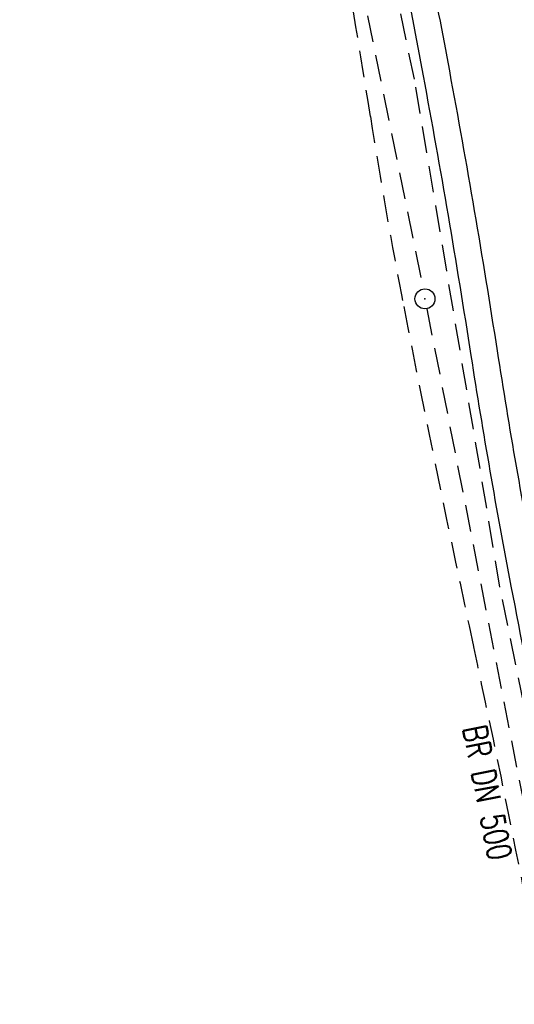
# Model space of a CAD drawing. Extents: x 447045 to 447634, y 442020 to 443192.
# Tile 66 of 82: x 447228 to 447266, y 442846 to 442920. Entities that reach past the tile are written whole.
import ezdxf
from ezdxf.enums import TextEntityAlignment as Align

# ---------------------------------------------------------------- set-up
doc = ezdxf.new("R2010")
doc.units = 0
doc.header["$LTSCALE"] = 2
doc.header["$MEASUREMENT"] = 0
doc.linetypes.add('AUSGEZOGEN', pattern=[0])
doc.linetypes.add('GESTRICH-X2', pattern=[1.5, 1, -0.5])
doc.layers.get('0').update_dxf_attribs({"linetype": 'AUSGEZOGEN'})
for name, color, linetype in [('BOESCHG', 250, 'AUSGEZOGEN'), ('FBRTOP', 250, 'AUSGEZOGEN'), ('KANAL', 7, 'GESTRICH-X2'), ('MULDE', 250, 'AUSGEZOGEN'), ('SCHLITZRINNE', 200, 'AUSGEZOGEN'), ('SCHSYMBOL', 200, 'AUSGEZOGEN'), ('TEXTO', 4, 'CONTINUOUS'), ('WEG', 250, 'GESTRICH-X2')]:
    doc.layers.add(name, color=color, linetype=linetype)
doc.styles.add('ROMANS', font='romans.shx', dxfattribs={"width": 0.8})

# ---------------------------------------------------------------- blocks, each defined once
blk = doc.blocks.new('GST')
at = {"color": 0}
blk.add_circle((0, 0), 0.75, dxfattribs=at)
blk.add_point((0, 0), dxfattribs=at)
blk = doc.blocks.new('10')
blk.add_blockref('GST', (0, 0))

msp = doc.modelspace()

# ---------------------------------------------------------------- hatches: boundary and pattern name
at = {"layer": 'SCHLITZRINNE'}
h = msp.add_hatch(dxfattribs=at)
h.set_pattern_fill('_USER', color=256, scale=1.5, angle=45, style=0, pattern_type=0)
h.set_pattern_definition([(324.6696951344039, (447346.8685199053, 442714.5348465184), (0.8674338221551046, 1.223747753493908), [])])
edge = h.paths.add_edge_path(flags=17)
edge.add_line((447346.0616195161, 442716.3032781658), (447346.6361901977, 442716.4005791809))
edge = h.paths.add_edge_path(flags=17)
edge.add_line((447346.8871195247, 442714.9188203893), (447346.3125488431, 442714.8215193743))
edge = h.paths.add_edge_path(flags=17)
edge.add_line((447346.3125488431, 442714.8215193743), (447346.0616195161, 442716.3032781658))
edge = h.paths.add_edge_path(flags=17)
edge.add_line((447346.6361901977, 442716.4005791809), (447346.8871195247, 442714.9188203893))
edge = h.paths.add_edge_path()
edge.add_arc((455543.1851194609, 444109.4959850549), 8314.175989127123, 189.6562417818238, 189.6840918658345)
edge.add_arc((393563.5535929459, 433546.012125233), 54559.20423759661, 9.665544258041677, 9.67045007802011, ccw=False)
edge.add_arc((464490.7175437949, 449190.249554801), 18280.39343786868, 199.2569880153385, 199.2725912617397)
edge.add_arc((438988.1613027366, 440271.6982763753), 8736.655536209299, 19.248465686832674, 19.281113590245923, ccw=False)
edge.add_arc((439684.884197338, 440514.9838708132), 7998.678116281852, 19.2238186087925, 19.248465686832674, ccw=False)
edge.add_arc((551443.6805055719, 479485.6081539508), 110359.837036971, 199.2238149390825, 199.2304511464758)
edge.add_arc((461591.9284848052, 448142.3628786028), 15198.20419267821, 199.2304511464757, 199.2954143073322)
edge.add_arc((434066.5644204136, 438505.5905611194), 13965.35264760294, 19.22764435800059, 19.29541436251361, ccw=False)
edge.add_arc((446515.3391800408, 442847.4484587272), 781.1301442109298, 18.874057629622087, 19.227644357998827, ccw=False)
edge.add_arc((443272.1578874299, 441738.6996315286), 4208.59989003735, 18.721726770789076, 18.874057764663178, ccw=False)
edge.add_arc((445875.7446372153, 442621.065670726), 1459.557549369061, 18.158793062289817, 18.72172677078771, ccw=False)
edge.add_arc((444728.6532720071, 442244.8351673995), 2666.772522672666, 17.742332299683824, 18.158793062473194, ccw=False)
edge.add_arc((445572.4217009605, 442514.803087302), 1780.867426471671, 17.477765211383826, 17.74233229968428, ccw=False)
edge.add_arc((445655.9223158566, 442541.0951066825), 1693.325305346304, 17.206445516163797, 17.477765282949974, ccw=False)
edge.add_arc((445949.7367177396, 442632.082078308), 1385.745182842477, 16.534274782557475, 17.206445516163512, ccw=False)
edge.add_arc((445777.9256488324, 442581.0775038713), 1564.967140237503, 15.901763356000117, 16.534274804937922, ccw=False)
edge.add_arc((444610.2498572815, 442248.4174516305), 2779.104473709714, 15.717077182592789, 15.901763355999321, ccw=False)
edge.add_arc((445469.3841440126, 442490.1855316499), 1886.600396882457, 15.492922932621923, 15.71707716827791, ccw=False)
edge.add_arc((444501.3018579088, 442221.8413207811), 2891.185847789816, 15.151693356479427, 15.49292293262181, ccw=False)
edge.add_arc((444653.0003013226, 442262.919567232), 2734.024020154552, 14.800793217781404, 15.15169336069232, ccw=False)
edge.add_arc((445305.3867260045, 442435.2971580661), 2059.248441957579, 14.553226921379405, 14.800793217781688, ccw=False)
edge.add_arc((445661.5778748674, 442527.7675625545), 1691.249922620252, 14.280051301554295, 14.55322700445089, ccw=False)
edge.add_arc((445825.2781955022, 442569.4335576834), 1522.330266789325, 13.754489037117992, 14.280051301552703, ccw=False)
edge.add_arc((444655.9725115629, 442283.2091768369), 2726.157571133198, 13.361751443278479, 13.754489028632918, ccw=False)
edge.add_arc((444873.7445731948, 442334.9361968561), 2502.326484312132, 13.156370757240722, 13.361751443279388, ccw=False)
edge.add_arc((445203.5665272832, 442412.0303197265), 2163.614179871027, 12.935498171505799, 13.156370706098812, ccw=False)
edge.add_arc((445591.1524972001, 442501.0521217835), 1765.936213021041, 12.36851844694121, 12.935498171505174, ccw=False)
edge.add_arc((445707.2559674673, 442526.5122554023), 1647.073964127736, 11.781436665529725, 12.368518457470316, ccw=False)
edge.add_arc((445429.9941138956, 442468.6829810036), 1930.302423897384, 11.594814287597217, 11.781436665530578, ccw=False)
edge.add_arc((442977.0603987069, 441965.3993853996), 4434.33480961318, 11.471684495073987, 11.59481397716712, ccw=False)
edge.add_arc((444371.6934236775, 442248.4229983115), 3011.273447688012, 11.050893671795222, 11.471684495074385, ccw=False)
edge.add_arc((446428.11335783, 442650.0465261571), 916.0015312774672, 10.287944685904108, 11.050893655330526, ccw=False)
edge.add_arc((445293.5438072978, 442444.106887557), 2069.110025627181, 9.832006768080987, 10.287944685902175, ccw=False)
edge.add_arc((438489.7745608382, 441264.9773509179), 8974.298105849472, 9.613081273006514, 9.832006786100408, ccw=False)
edge.add_arc((-516898.9809261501, 279448.6900894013), 977969.7495575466, 9.612262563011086, 9.613081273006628, ccw=False)
edge.add_arc((439111.8192036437, 441356.2794889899), 8345.741258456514, 9.603416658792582, 9.61227924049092, ccw=False)
edge.add_arc((371773.6318437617, 429962.7471930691), 76641.01236189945, 9.590854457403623, 9.603416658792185, ccw=False)
edge.add_arc((456011.6550815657, 444189.1683239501), 8789.8725663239, 189.5423691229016, 189.6519019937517)
edge.add_arc((455543.1851558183, 444109.4959913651), 8314.676026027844, 189.6519019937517, 189.6840918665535)
edge.add_arc((393564.9242098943, 433546.2457900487), 54557.31384556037, 9.66554402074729, 9.670449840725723, ccw=False)
edge.add_line((447347.776, 442706.232), (447348.2689023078, 442706.3159482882))
h = msp.add_hatch(dxfattribs=at)
h.set_pattern_fill('_USER', color=256, scale=1.5, angle=45, style=0, pattern_type=0)
h.set_pattern_definition([(334.2695901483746, (447234.5127272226, 443158.8401483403), (0.6512059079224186, 1.35127009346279), [])])
edge = h.paths.add_edge_path()
edge.add_arc((464490.7175438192, 449190.2495547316), 18279.89343786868, 199.256988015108, 199.2725912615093)
edge.add_arc((438988.2845204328, 440271.7413311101), 8737.025012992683, 19.253848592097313, 19.281113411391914, ccw=False)
edge.add_line((447233.134, 443161.2700000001), (447233.6060244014, 443161.4349028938))
edge.add_arc((464490.7175437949, 449190.249554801), 18280.39343786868, 199.2569880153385, 199.2725912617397)
edge.add_arc((438988.1613027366, 440271.6982763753), 8736.655536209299, 19.248465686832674, 19.281113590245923, ccw=False)
edge.add_arc((439684.884197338, 440514.9838708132), 7998.678116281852, 19.2238186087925, 19.248465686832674, ccw=False)
edge.add_arc((551443.6805055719, 479485.6081539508), 110359.837036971, 199.2238149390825, 199.2304511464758)
edge.add_arc((461591.9284848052, 448142.3628786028), 15198.20419267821, 199.2304511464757, 199.2954143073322)
edge.add_arc((434066.5644204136, 438505.5905611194), 13965.35264760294, 19.22764435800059, 19.29541436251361, ccw=False)
edge.add_arc((446515.3391800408, 442847.4484587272), 781.1301442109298, 18.874057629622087, 19.227644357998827, ccw=False)
edge.add_arc((443272.1578874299, 441738.6996315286), 4208.59989003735, 18.721726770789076, 18.874057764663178, ccw=False)
edge.add_arc((445875.7446372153, 442621.065670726), 1459.557549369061, 18.158793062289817, 18.72172677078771, ccw=False)
edge.add_arc((444728.6532720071, 442244.8351673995), 2666.772522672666, 17.742332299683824, 18.158793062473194, ccw=False)
edge.add_arc((445572.4217009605, 442514.803087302), 1780.867426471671, 17.477765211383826, 17.74233229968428, ccw=False)
edge.add_arc((445655.9223158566, 442541.0951066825), 1693.325305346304, 17.206445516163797, 17.477765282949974, ccw=False)
edge.add_arc((445949.7367177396, 442632.082078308), 1385.745182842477, 16.534274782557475, 17.206445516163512, ccw=False)
edge.add_arc((445777.9256488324, 442581.0775038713), 1564.967140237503, 15.901763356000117, 16.534274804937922, ccw=False)
edge.add_arc((444610.2498572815, 442248.4174516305), 2779.104473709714, 15.717077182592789, 15.901763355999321, ccw=False)
edge.add_arc((445469.3841440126, 442490.1855316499), 1886.600396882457, 15.492922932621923, 15.71707716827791, ccw=False)
edge.add_arc((444501.3018579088, 442221.8413207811), 2891.185847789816, 15.151693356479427, 15.49292293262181, ccw=False)
edge.add_arc((444653.0003013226, 442262.919567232), 2734.024020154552, 14.800793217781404, 15.15169336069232, ccw=False)
edge.add_arc((445305.3867260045, 442435.2971580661), 2059.248441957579, 14.553226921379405, 14.800793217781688, ccw=False)
edge.add_arc((445661.5778748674, 442527.7675625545), 1691.249922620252, 14.280051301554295, 14.55322700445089, ccw=False)
edge.add_arc((445825.2781955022, 442569.4335576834), 1522.330266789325, 13.754489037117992, 14.280051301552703, ccw=False)
edge.add_arc((444655.9725115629, 442283.2091768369), 2726.157571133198, 13.361751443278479, 13.754489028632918, ccw=False)
edge.add_arc((444873.7445731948, 442334.9361968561), 2502.326484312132, 13.156370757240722, 13.361751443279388, ccw=False)
edge.add_arc((445203.5665272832, 442412.0303197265), 2163.614179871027, 12.935498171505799, 13.156370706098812, ccw=False)
edge.add_arc((445591.1524972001, 442501.0521217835), 1765.936213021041, 12.36851844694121, 12.935498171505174, ccw=False)
edge.add_arc((445707.2559674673, 442526.5122554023), 1647.073964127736, 11.781436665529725, 12.368518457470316, ccw=False)
edge.add_arc((445429.9941138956, 442468.6829810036), 1930.302423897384, 11.594814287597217, 11.781436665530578, ccw=False)
edge.add_arc((442977.0603987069, 441965.3993853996), 4434.33480961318, 11.471684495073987, 11.59481397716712, ccw=False)
edge.add_arc((444371.6934236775, 442248.4229983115), 3011.273447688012, 11.050893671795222, 11.471684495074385, ccw=False)
edge.add_arc((446428.11335783, 442650.0465261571), 916.0015312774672, 10.287944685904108, 11.050893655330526, ccw=False)
edge.add_arc((445293.5438072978, 442444.106887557), 2069.110025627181, 9.832006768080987, 10.287944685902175, ccw=False)
edge.add_arc((438489.7745608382, 441264.9773509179), 8974.298105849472, 9.613081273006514, 9.832006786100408, ccw=False)
edge.add_arc((-516898.9809261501, 279448.6900894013), 977969.7495575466, 9.612262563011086, 9.613081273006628, ccw=False)
edge.add_arc((439111.8192036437, 441356.2794889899), 8345.741258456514, 9.603416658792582, 9.61227924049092, ccw=False)
edge.add_arc((371773.6318437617, 429962.7471930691), 76641.01236189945, 9.590854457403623, 9.603416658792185, ccw=False)
edge.add_arc((456011.6550815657, 444189.1683239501), 8789.8725663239, 189.5423691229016, 189.6519019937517)
edge.add_arc((455543.1851558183, 444109.4959913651), 8314.676026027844, 189.6519019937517, 189.6840918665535)
edge.add_arc((393564.9242098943, 433546.2457900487), 54557.31384556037, 9.66554402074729, 9.670449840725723, ccw=False)

# ---------------------------------------------------------------- linework, layer by layer
at = {"layer": 'BOESCHG'}
msp.add_lwpolyline([(447258.0895035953, 442997.6334433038, -0.001314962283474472), (447261.2497896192, 442986.365205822, -0.0009664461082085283), (447264.6873012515, 442973.8898510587, -0.001040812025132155), (447267.831414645, 442962.2977792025, -0.00147251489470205), (447270.7274121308, 442951.4040382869, -0.001332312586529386), (447273.8629927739, 442939.336839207, -0.002050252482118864), (447277.0147473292, 442926.8612613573, -0.002061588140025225), (447280.0804627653, 442914.2918754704, -0.001507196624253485), (447282.6755534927, 442903.3122074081, -0.001261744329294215), (447285.7067760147, 442890.1623973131, -0.001329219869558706), (447289.0524704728, 442875.296854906, -0.002089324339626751), (447291.107588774, 442865.8650017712, -0.001644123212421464), (447293.1079223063, 442856.3433412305, -0.001057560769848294), (447296.1475351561, 442841.4758502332, -0.0009820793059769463), (447298.976973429, 442827.342838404, -0.001369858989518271), (447300.9535836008, 442817.2226108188, -0.002123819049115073), (447301.0323822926, 442816.8036219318, -4.335059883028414e-05), (447305.4204381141, 442792.9015414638, -0.00311931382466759)], format="xyb", dxfattribs=at)
at = {"layer": 'BOESCHG', "flags": 128}
for points in [[(447308.0091077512, 442768.2146337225, 0.001585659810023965), (447305.2905029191, 442784.4582375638, 0.003119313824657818), (447303.8467127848, 442792.6127706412, 4.335059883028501e-05), (447299.4587070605, 442816.5145782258, 0.002123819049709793), (447299.3824206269, 442816.920208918, 0.001369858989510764), (447297.4074910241, 442827.0318320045, 0.0009820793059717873), (447294.5792865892, 442841.1586808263, 0.001057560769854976), (447291.5410294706, 442856.0195406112, 0.001644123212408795), (447289.5428592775, 442865.5309035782, 0.002089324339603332), (447287.490587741, 442874.9496916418, 0.001329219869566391), (447284.1467611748, 442889.8069346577, 0.001261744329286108), (447281.1173525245, 442902.948875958, 0.001507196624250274), (447278.5244805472, 442913.9191566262, 0.00206158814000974), (447275.4618915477, 442926.4757241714, 0.002050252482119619), (447272.3133509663, 442938.9385801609, 0.001332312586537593), (447269.1799147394, 442950.997526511, 0.001472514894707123), (447266.28633846, 442961.8821596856, 0.001040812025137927), (447263.1439687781, 442973.467802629, 0.0009664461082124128), (447259.7081002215, 442985.9371943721, 0.00034161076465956), (447258.8933826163, 442988.8640328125, 0.00034161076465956)], [(447250.059, 442986.973, -0.007807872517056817), (447263.7496072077, 442939.0698747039, -0.01782100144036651), (447268.666, 442917.797, -0.000343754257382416), (447285.0241057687, 442833.1044468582, -0.003393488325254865), (447286.617, 442824.513, -0.0002465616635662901), (447300.1956052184, 442748.1791037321, -0.0002096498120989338), (447316.083, 442658.391, -0.0005327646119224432), (447321.2942783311, 442628.6822584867, -0.0002078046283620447), (447334.542, 442552.496, -0.01431943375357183), (447335.0026596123, 442549.2991309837, -0.002465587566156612), (447337.053, 442530.657)]]:
    msp.add_lwpolyline(points, format="xyb", dxfattribs=at)
at = {"layer": 'FBRTOP', "color": 0}
for points in [[(447425.7343526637, 442335.0284955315, -2.516183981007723e-06), (447426.4300518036, 442330.9202575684, -5.032422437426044e-07), (447429.9083806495, 442310.3793302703)], [(447358.9473806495, 442729.4133302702, 5.459756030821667e-06), (447365.2088651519, 442692.4394217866, -2.781310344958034e-06), (447371.4703496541, 442655.4655133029, -2.678646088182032e-06), (447379.8183651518, 442606.1674217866, 3.217572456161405e-06), (447388.1663806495, 442556.8693302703)], [(447349.1573781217, 442787.2237645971, -3.15025933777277e-06), (447350.3487882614, 442780.1909008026, -1.498453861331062e-05)]]:
    msp.add_lwpolyline(points, format="xyb", dxfattribs=at)
at = {"layer": 'FBRTOP', "color": 0, "const_width": 0.5}
for points in [[(447422.7764668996, 442334.5275845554, -2.52471386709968e-06), (447423.4721641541, 442330.4193572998, -5.04947965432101e-07), (447426.9504899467, 442309.8784484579)], [(447395.1695331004, 442329.8524154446, -2.587303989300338e-06), (447395.8652172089, 442325.7442626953, -5.1746108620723e-07), (447399.3435100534, 442305.2035515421)], [(447355.9894899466, 442728.9124484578, 5.459791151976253e-06), (447362.2509771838, 442691.9385238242, -2.781311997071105e-06), (447368.512464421, 442654.9645991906, -2.678645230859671e-06), (447376.8604771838, 442605.6665238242, 3.217571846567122e-06), (447385.2084899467, 442556.3684484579)], [(447328.3825100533, 442724.2375515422, 5.45978087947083e-06), (447334.6440228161, 442687.2634761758, -2.781315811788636e-06), (447340.9055355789, 442650.2894008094, -2.678638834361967e-06), (447349.2535228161, 442600.9914761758, 3.217570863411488e-06), (447357.6015100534, 442551.6935515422)], [(447346.2005466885, 442786.7166296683, -3.19698192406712e-06), (447347.3909859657, 442779.6894931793, -1.519791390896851e-05)], [(447318.6034533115, 442781.9833703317, -3.220058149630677e-06), (447319.7848277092, 442775.0097446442, -1.522388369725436e-05)]]:
    msp.add_lwpolyline(points, format="xyb", dxfattribs=at)
at = {"layer": 'KANAL'}
for p, q in [((447243.7499999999, 442973.1249999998), (447258.688, 442899.7499999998)), ((447258.969, 442898.2499999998), (447272.8749999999, 442827.3129999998))]:
    msp.add_line(p, q, dxfattribs=at)
at = {"layer": 'MULDE'}
for points in [[(447188.5250268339, 443153.6806786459, -0.00367326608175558), (447195.6837338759, 443132.6894752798, -0.0006003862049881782), (447202.1006302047, 443113.3334788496, 0.000551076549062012), (447209.0895431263, 443092.2450846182, 0.002082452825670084), (447221.3477038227, 443055.8994316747, -0.002528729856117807), (447231.4158120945, 443025.9590998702, -0.008793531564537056), (447237.5903366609, 443006.1215269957, -0.008126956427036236), (447243.5411763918, 442984.4433629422, -0.00422456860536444), (447247.0214748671, 442970.4165728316, -0.004005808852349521), (447250.4478429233, 442955.5653877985, -0.003702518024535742), (447255.3558889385, 442932.6875243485, -0.0050065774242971), (447258.6903477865, 442915.7077957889, -0.007345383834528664), (447262.2709726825, 442894.7490106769, 0.008905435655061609), (447265.2783408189, 442877.4706402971, 0.0004818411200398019), (447269.7771827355, 442854.2163001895, 0.0003451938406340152), (447276.1106024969, 442821.767009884, 0.000577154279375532), (447281.8322801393, 442792.7369090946, -0.0009587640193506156), (447285.26326208, 442775.2588210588, -0.003844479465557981), (447286.169760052, 442770.3941664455, 0.0004590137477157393), (447293.486000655, 442729.600272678, 0.003246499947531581), (447296.6248066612, 442712.8157672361, 0.001708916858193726), (447302.9459172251, 442680.7749316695)], [(447243.9990931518, 442990.597772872, -0.002102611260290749), (447245.4748236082, 442984.9566370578, -0.004226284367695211), (447248.9648166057, 442970.8909812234, -0.004007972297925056), (447252.4001570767, 442956.0006122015, -0.003700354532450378), (447257.3181175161, 442933.0760510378, -0.00500911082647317), (447260.6556522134, 442916.080204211, -0.007341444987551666), (447264.2379948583, 442895.1110794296, 0.008904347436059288), (447267.2456591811, 442877.8313597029, 0.0004815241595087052), (447271.7436436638, 442854.5815307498, 0.0003450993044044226), (447278.0733975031, 442822.1509901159, 0.0005773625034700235), (447283.7964929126, 442793.1137017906, -0.000958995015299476), (447287.2287379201, 442775.6291789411, -0.003844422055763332), (447288.135436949, 442770.7634358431, 0.0004590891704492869), (447295.451999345, 442729.967727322, 0.003246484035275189), (447298.5896546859, 442713.1893779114, 0.001707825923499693), (447304.9063222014, 442681.1706956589)]]:
    msp.add_lwpolyline(points, format="xyb", dxfattribs=at)
at = {"layer": 'SCHLITZRINNE', "flags": 128}
msp.add_lwpolyline([(447233.134, 443161.27, 6.808200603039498e-05), (447234.7765, 443156.5705, -0.000142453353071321), (447236.419, 443151.871, -0.0001075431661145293), (447237.5526180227, 443148.6222922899, 2.895591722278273e-05), (447241.762, 443136.553, 0.0002834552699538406), (447247.4469153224, 443120.285700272, -0.0002957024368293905), (447252.896, 443104.692, -0.001542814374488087), (447254.4694601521, 443100.135480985, -0.0006646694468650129), (447258.075, 443089.5429999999, -0.002456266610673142), (447262.6110188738, 443075.939146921, -0.001817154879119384), (447268.585, 443057.499, -0.001154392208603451), (447271.0728430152, 443049.6610948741, -0.001183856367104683), (447273.463, 443042.007, -0.002932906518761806), (447278.1808704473, 443026.4497302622, -0.002759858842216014), (447283.006, 443009.861, -0.0008058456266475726), (447285.4465338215, 443001.241745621, -0.0009780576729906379), (447287.432, 442994.133, -0.001488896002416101), (447291.982007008, 442977.5263820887, -0.00153109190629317), (447296.309, 442961.351, -0.001080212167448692), (447298.5634061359, 442952.7436456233, -0.0011919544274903), (447300.571, 442944.934, -0.002293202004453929), (447303.9532739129, 442931.3858386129, -0.001713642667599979), (447308.334, 442913.22, -0.0008961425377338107), (447310.3912526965, 442904.4893492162, -0.0009637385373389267), (447312.274, 442896.364, -0.002473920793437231), (447316.101540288, 442879.3132844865, -0.002561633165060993), (447319.632, 442862.81, -0.0008142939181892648), (447320.9057146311, 442856.6530390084, -0.0005372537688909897), (447322.811, 442847.316, -0.001836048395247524), (447327.1297547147, 442825.626489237, -0.003329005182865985), (447329.388, 442813.64, -0.001989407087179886), (447332.2641140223, 442797.4280008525, -0.0009552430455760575), (447338.055, 442763.63, -3.572296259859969e-06), (447340.3885389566, 442749.8518218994, -3.86703077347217e-05), (447340.604, 442748.579, -5.481294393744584e-05), (447343.4055, 442732.0105, 0.000477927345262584), (447346.2070000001, 442715.442, 0.0001404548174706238), (447346.9915, 442710.8370000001, -2.140567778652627e-05), (447347.776, 442706.232, -5.907971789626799e-05)], format="xyb", dxfattribs=at)
at = {"layer": 'WEG'}
msp.add_lwpolyline([(447184.4099015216, 443152.8324634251, -0.0004005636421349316), (447190.6171577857, 443134.0905497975, 0.002752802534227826), (447193.6629999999, 443125.037, 0.001184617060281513), (447203.6546407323, 443096.093740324, -0.001526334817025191), (447211.394, 443073.625, -0.0007159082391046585), (447214.7893390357, 443063.6222697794, -0.0004099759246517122), (447220.679, 443046.1420000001, -0.003796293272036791), (447225.9815932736, 443029.955356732, -0.002797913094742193), (447232.886, 443007.9, -0.007745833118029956), (447237.1692490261, 442993.1324022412, -0.005797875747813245), (447242.355, 442973.256, -0.007221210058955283), (447247.4108309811, 442951.582379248, -0.007498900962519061), (447251.6629999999, 442930.577, -0.007442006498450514), (447254.7355696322, 442912.6616122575, 0.009352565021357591), (447257.235, 442898.415, 0.00527438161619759), (447262.482767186, 442872.9104678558, -0.006069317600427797), (447267.008, 442850.739, -0.0001616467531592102), (447269.9073103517, 442835.5715138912, -0.0002620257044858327), (447271.688, 442826.213, -0.0004811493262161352), (447276.0098546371, 442803.3139495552, -0.0004864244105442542), (447280.241, 442780.655, -0.005442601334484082)], format="xyb", dxfattribs=at)
msp.add_lwpolyline([(447302.55, 442680.585), (447292.833, 442729.738), (447284.433, 442775.346), (447275.828, 442821.609), (447264.452, 442877.401), (447258.035, 442915.467), (447249.669, 442955.433), (447242.787, 442984.328), (447230.634, 443025.85), (447208.529, 443092.141), (447194.757, 443132.135), (447187.2461521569, 443153.4170752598)], dxfattribs=at)

# ---------------------------------------------------------------- block references
at = {"layer": 'SCHSYMBOL', "rotation": 283.2653}
msp.add_blockref('10', (447258.829, 442899.001), dxfattribs=at)

# ---------------------------------------------------------------- texts
at = {"layer": 'TEXTO', "style": 'ROMANS', "width": 0.75}
msp.add_text('BR DN 500', height=1.799999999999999, rotation=281.0939000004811, dxfattribs=at).set_placement((447262.6272049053, 442861.8300599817), align=Align.CENTER)

doc.saveas('drawing.dxf')
